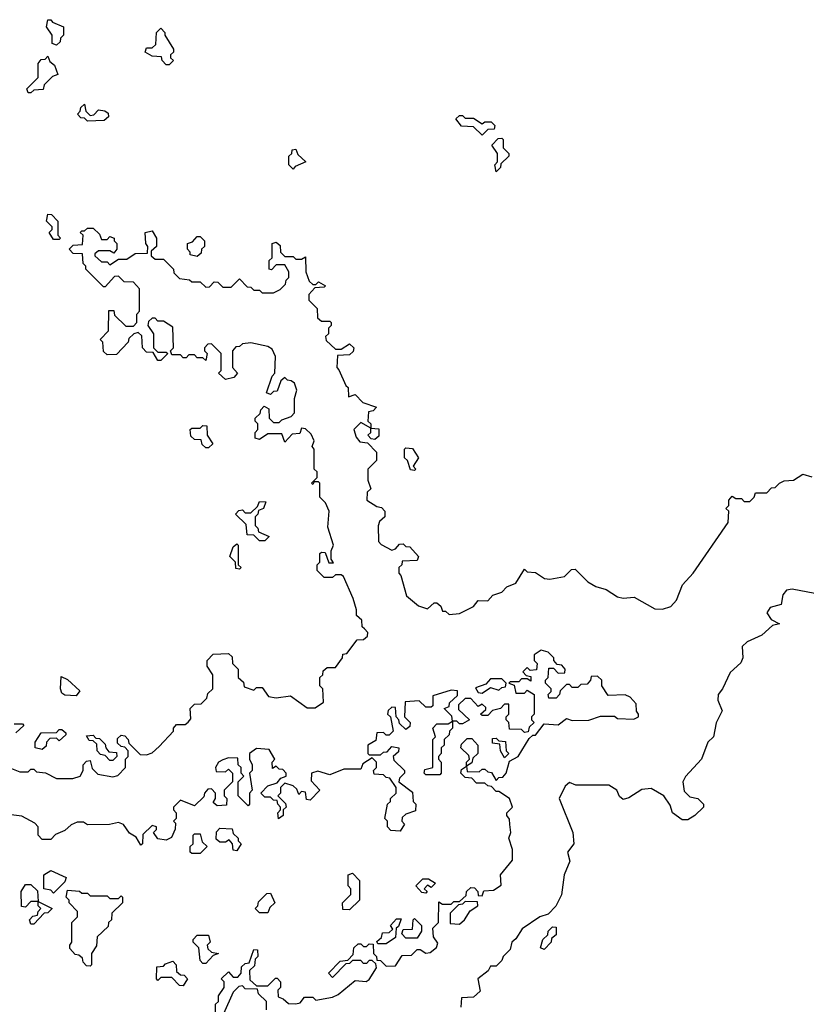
# Model space of a CAD drawing. Extents: x 2494118 to 2687960, y 757339 to 915227.
# Tile 173 of 256: x 2653985 to 2656775, y 786595 to 790090. Entities that reach past the tile are written whole.
import ezdxf

# ---------------------------------------------------------------- set-up
doc = ezdxf.new("R2010")
doc.units = 0

msp = doc.modelspace()

# ---------------------------------------------------------------- linework, layer by layer
at = {"layer": '0CON20XD'}
for points in [[(2654115, 790000), (2654100, 790005), (2654100, 790035), (2654080, 790065), (2654085, 790090), (2654095, 790090), (2654101.7, 790081.7), (2654140, 790065), (2654140, 790035), (2654130, 790025), (2654128.3, 790011.7), (2654115, 790000)], [(2654515, 789930), (2654505, 789930), (2654490, 789945), (2654488.3, 789958.3), (2654455, 789960), (2654430, 789975), (2654435, 789990), (2654455, 789990), (2654468.3, 790001.7), (2654470, 790045), (2654485, 790060), (2654500, 790045), (2654500, 790035), (2654530, 789985), (2654530, 789975), (2654520, 789965), (2654520, 789955), (2654530, 789945), (2654515, 789930)], [(2654025, 789830), (2654015, 789830), (2654010, 789845), (2654050, 789885), (2654050, 789935), (2654061.7, 789948.3), (2654075, 789950), (2654085, 789960), (2654091.7, 789941.7), (2654108.3, 789928.3), (2654120, 789895), (2654101.7, 789888.3), (2654071.7, 789858.3), (2654068.3, 789841.7), (2654035, 789840), (2654025, 789830)], [(2654225, 789730), (2654215, 789740), (2654201.7, 789741.7), (2654190, 789755), (2654200, 789765), (2654201.7, 789778.3), (2654215, 789790), (2654220, 789765), (2654235, 789750), (2654248.3, 789751.7), (2654265, 789770), (2654287, 789767), (2654298.3, 789758.3), (2654300, 789745), (2654285, 789732.5), (2654225, 789730)], [(2655625, 789680), (2655595, 789710), (2655551.7, 789711.7), (2655531.7, 789738.3), (2655545, 789750), (2655555, 789750), (2655565, 789740), (2655595, 789740), (2655625, 789720), (2655635, 789727.5), (2655657, 789727), (2655670, 789715), (2655668.3, 789701.7), (2655645, 789700), (2655625, 789680)], [(2655675, 789550), (2655670, 789575), (2655680, 789585), (2655680, 789615), (2655660, 789645), (2655681.7, 789668.3), (2655695, 789670), (2655700, 789665), (2655700, 789635), (2655720, 789615), (2655720, 789605), (2655691.7, 789578.3), (2655690, 789565), (2655675, 789550)], [(2654955, 789560), (2654940, 789575), (2654940, 789605), (2654950, 789615), (2654951.7, 789628.3), (2654965, 789630), (2654971.7, 789611.7), (2655000, 789585), (2654961.7, 789568.3), (2654955, 789560)], [(2654125, 789310), (2654105, 789310), (2654090, 789335), (2654100, 789345), (2654100, 789355), (2654080, 789375), (2654085, 789400), (2654098.3, 789398.3), (2654120, 789375), (2654120, 789325), (2654130, 789315), (2654125, 789310)], [(2654390, 788975), (2654371.7, 788958.3), (2654370, 788945), (2654328.3, 788901.7), (2654295, 788900), (2654281.7, 788911.7), (2654280, 788945), (2654270, 788955), (2654300, 788985), (2654301.7, 789058.3), (2654318.3, 789058.3), (2654321.7, 789041.7), (2654361.7, 789001.7), (2654388.3, 789001.7), (2654400, 789015), (2654400, 789045), (2654410, 789055), (2654410, 789135), (2654388.3, 789158.3), (2654355, 789160), (2654335, 789180), (2654321.7, 789178.3), (2654288.3, 789141.7), (2654281.7, 789141.7), (2654220, 789205), (2654220, 789215), (2654210, 789225), (2654208.3, 789258.3), (2654175, 789260), (2654160, 789275), (2654175, 789290), (2654208.3, 789291.7), (2654210, 789325), (2654200, 789335), (2654205, 789340), (2654215, 789340), (2654225, 789350), (2654245, 789350), (2654268.3, 789328.3), (2654275, 789310), (2654295, 789310), (2654305, 789320), (2654320, 789315), (2654320, 789305), (2654330, 789295), (2654330, 789275), (2654318.3, 789261.7), (2654305, 789270), (2654265, 789270), (2654251.7, 789258.3), (2654251.7, 789251.7), (2654275, 789230), (2654295, 789230), (2654305, 789220), (2654335, 789240), (2654365, 789240), (2654395, 789260), (2654438.3, 789261.7), (2654440, 789285), (2654432.5, 789295), (2654430, 789335), (2654455, 789340), (2654470, 789315), (2654470, 789285), (2654451.7, 789268.3), (2654451.7, 789251.7), (2654465, 789240), (2654495, 789240), (2654530, 789205), (2654531.7, 789191.7), (2654551.7, 789171.7), (2654587, 789167), (2654595, 789160), (2654625, 789160), (2654645, 789140), (2654658.3, 789141.7), (2654675, 789160), (2654688.3, 789158.3), (2654705, 789140), (2654735, 789140), (2654765, 789170), (2654791.7, 789141.7), (2654805, 789140), (2654815, 789130), (2654835, 789130), (2654845, 789120), (2654885, 789120), (2654908.3, 789131.7), (2654928.3, 789151.7), (2654930, 789165), (2654940, 789175), (2654940, 789195), (2654925, 789220), (2654895, 789220), (2654878.3, 789201.7), (2654870, 789205), (2654870, 789235), (2654880, 789245), (2654880, 789295), (2654895, 789300), (2654908.3, 789288.3), (2654910, 789265), (2654925, 789250), (2654955, 789250), (2654965, 789240), (2654985, 789240), (2654998.3, 789248.3), (2655000, 789195), (2655011.7, 789161.7), (2655025, 789150), (2655035, 789150), (2655045, 789160), (2655070, 789145), (2655065, 789140), (2655031.7, 789138.3), (2655010, 789115), (2655010, 789095), (2655040, 789065), (2655041.7, 789031.7), (2655055, 789020), (2655085, 789020), (2655090, 789015), (2655090, 789005), (2655080, 788995), (2655080, 788975), (2655070, 788965), (2655071.7, 788951.7), (2655105, 788920), (2655125, 788920), (2655155, 788940), (2655170, 788925), (2655168.3, 788911.7), (2655155, 788900), (2655111.7, 788898.3), (2655110, 788855), (2655117, 788847), (2655141.7, 788791.7), (2655150, 788785), (2655151.7, 788751.7), (2655175, 788760), (2655201.7, 788731.7), (2655250, 788715), (2655238.3, 788701.7), (2655221.7, 788698.3), (2655220, 788665), (2655230, 788655), (2655230, 788640), (2655258.3, 788638.3), (2655258.3, 788611.7), (2655245, 788600), (2655231.7, 788601.7), (2655220, 788615), (2655230, 788625), (2655230, 788640), (2655195, 788660), (2655170, 788635), (2655178.3, 788608.3), (2655191.7, 788591.7), (2655218.3, 788588.3), (2655250, 788555), (2655250, 788525), (2655220, 788495), (2655220, 788455), (2655230, 788425), (2655217.5, 788412.5), (2655216.7, 788385), (2655251.7, 788361.7), (2655268.3, 788358.3), (2655280, 788345), (2655280, 788325), (2655261.7, 788308.3), (2655257, 788293), (2655257.5, 788237.5), (2655267, 788227), (2655305, 788207.5), (2655318.3, 788211.7), (2655331.7, 788228.3), (2655345, 788230), (2655355, 788220), (2655368.3, 788218.3), (2655400, 788185), (2655395, 788170), (2655341.7, 788168.3), (2655340, 788155), (2655330, 788145), (2655330, 788125), (2655337, 788117), (2655357.5, 788045), (2655400, 788010), (2655431.7, 787998.3), (2655455, 788020), (2655465, 788020), (2655478.3, 788008.3), (2655485, 787990), (2655495, 787990), (2655508.3, 787978.3), (2655545, 787982.5), (2655595, 788007.5), (2655611.7, 788028.3), (2655645, 788027.5), (2655663.3, 788046.7), (2655695, 788057.5), (2655713, 788077), (2655745, 788090), (2655775, 788140), (2655785, 788130), (2655815, 788127.5), (2655846.7, 788106.7), (2655865, 788103.8), (2655917, 788113), (2655941.7, 788138.3), (2655955, 788140), (2656000, 788095), (2656028.3, 788078.3), (2656065, 788067.5), (2656105, 788041.2), (2656125, 788036.7), (2656165, 788040), (2656238.3, 787998.3), (2656265, 787997.5), (2656295, 788006.7), (2656315, 788030), (2656336.4, 788083.6), (2656373.8, 788125), (2656497.5, 788305), (2656500, 788345), (2656490, 788355), (2656500, 788365), (2656500, 788385), (2656511.7, 788398.3), (2656525, 788390), (2656545, 788390), (2656555, 788380), (2656575, 788380), (2656590, 788395), (2656595, 788410), (2656635, 788410), (2656651.7, 788428.3), (2656665, 788430), (2656680, 788445), (2656697, 788453), (2656730, 788455), (2656763, 788477), (2656795, 788467.5)], [(2654615, 789250), (2654590, 789255), (2654590, 789265), (2654580, 789275), (2654580, 789295), (2654598.3, 789301.7), (2654615, 789320), (2654625, 789320), (2654640, 789305), (2654640, 789285), (2654630, 789275), (2654628.3, 789261.7), (2654615, 789250)], [(2653931.7, 787441.7), (2653985, 787420), (2654015, 787420), (2654025, 787430), (2654035, 787430), (2654045, 787420), (2654077, 787417), (2654115, 787396.7), (2654173.6, 787396.4), (2654200, 787405), (2654210, 787425), (2654210, 787445), (2654221.7, 787458.3), (2654235, 787460), (2654241.7, 787431.7), (2654261.7, 787411.7), (2654315, 787402.5), (2654332.5, 787407.5), (2654360, 787435), (2654360, 787465), (2654370, 787475), (2654370, 787495), (2654358.3, 787508.3), (2654345, 787510), (2654331.7, 787521.7), (2654331.7, 787538.3), (2654345, 787550), (2654358.3, 787548.3), (2654370, 787535), (2654371.7, 787521.7), (2654411.7, 787481.7), (2654435, 787480), (2654455, 787487.5), (2654479.3, 787510.7), (2654530, 787565), (2654530, 787575), (2654541.7, 787588.3), (2654571.7, 787588.3), (2654583, 787597), (2654591.7, 787608.3), (2654590, 787645), (2654605, 787660), (2654628.3, 787661.7), (2654648.3, 787681.7), (2654651.7, 787698.3), (2654670, 787715), (2654670, 787765), (2654650, 787795), (2654650, 787815), (2654671.7, 787838.3), (2654725, 787840), (2654738.3, 787828.3), (2654740, 787805), (2654760, 787785), (2654760, 787755), (2654778.3, 787738.3), (2654781.7, 787721.7), (2654815, 787710), (2654825, 787720), (2654845, 787720), (2654867.5, 787687.5), (2654895, 787682.5), (2654945, 787690), (2655005, 787647.5), (2655033, 787647), (2655063, 787667), (2655060, 787715), (2655050, 787725), (2655050, 787755), (2655060, 787765), (2655061.7, 787778.3), (2655075, 787790), (2655105, 787790), (2655130, 787825), (2655131.7, 787838.3), (2655145, 787840), (2655181.7, 787888.3), (2655205, 787890), (2655218.3, 787901.7), (2655220, 787915), (2655208.3, 787928.3), (2655200, 787935), (2655198.3, 787958.3), (2655180, 787975), (2655180, 787995), (2655167.5, 788035), (2655133, 788113), (2655125, 788120), (2655105, 788120), (2655095, 788110), (2655065, 788110), (2655040, 788135), (2655040, 788155), (2655050, 788165), (2655050, 788195), (2655055, 788200), (2655068.3, 788198.3), (2655081.7, 788161.7), (2655098.3, 788161.7), (2655090, 788175), (2655090, 788205), (2655097.5, 788225), (2655078.3, 788288.3), (2655082.5, 788345), (2655070, 788375), (2655050, 788395), (2655050, 788445), (2655045, 788450), (2655030, 788450), (2655025, 788440), (2655020, 788445), (2655040, 788465), (2655040, 788485), (2655030, 788495), (2655030, 788565), (2655022.5, 788575), (2655030, 788595), (2655018.3, 788618.3), (2654998.3, 788638.3), (2654985, 788640), (2654978.3, 788621.7), (2654951.7, 788618.3), (2654925, 788590), (2654915, 788620), (2654865, 788620), (2654835, 788600), (2654820, 788605), (2654820, 788625), (2654830, 788635), (2654830, 788655), (2654820, 788665), (2654820, 788675), (2654838.3, 788691.7), (2654840, 788705), (2654851.7, 788718.3), (2654868.3, 788708.3), (2654870, 788675), (2654885, 788660), (2654905, 788660), (2654915, 788670), (2654948.3, 788681.7), (2654960, 788695), (2654960, 788745), (2654967.5, 788775), (2654960, 788800), (2654948.3, 788808.3), (2654935, 788810), (2654925, 788820), (2654911.7, 788808.3), (2654898.3, 788771.7), (2654885, 788770), (2654875, 788760), (2654860, 788765), (2654880, 788825), (2654890, 788835), (2654892.5, 788895), (2654880, 788920), (2654865, 788930), (2654805, 788942.5), (2654775, 788940), (2654765, 788930), (2654751.7, 788928.3), (2654740, 788915), (2654740, 788855), (2654757.5, 788835), (2654745, 788820), (2654715, 788812.5), (2654690, 788835), (2654700, 788845), (2654700, 788905), (2654665, 788940), (2654651.7, 788938.3), (2654640, 788925), (2654640, 788915), (2654650, 788905), (2654645, 788880), (2654635, 788890), (2654615, 788890), (2654605, 788900), (2654585, 788900), (2654575, 788890), (2654565, 788890), (2654555, 788900), (2654525, 788900), (2654520, 788915), (2654530, 788925), (2654528.3, 788998.3), (2654495, 789020), (2654475, 789020), (2654465, 789030), (2654455, 789030), (2654441.7, 789018.3), (2654440, 789005), (2654460, 788975), (2654460, 788925), (2654475, 788910), (2654505, 788910), (2654510, 788905), (2654485, 788880), (2654475, 788880), (2654458.3, 788908.3), (2654435, 788910), (2654420, 788925), (2654418.3, 788968.3), (2654405, 788980), (2654390, 788975)], [(2654655, 788570), (2654645, 788570), (2654631.7, 788581.7), (2654628.3, 788598.3), (2654605, 788600), (2654591.7, 788611.7), (2654590, 788635), (2654595, 788640), (2654625, 788640), (2654635, 788650), (2654648.3, 788648.3), (2654650, 788615), (2654670, 788585), (2654655, 788570)], [(2655385, 788490), (2655371.7, 788491.7), (2655360, 788525), (2655350, 788535), (2655350, 788565), (2655355, 788570), (2655378.3, 788568.3), (2655400, 788535), (2655380, 788505), (2655390, 788495), (2655385, 788490)], [(2654855, 788240), (2654835, 788240), (2654815, 788260), (2654791.7, 788261.7), (2654788.3, 788298.3), (2654750, 788335), (2654761.7, 788348.3), (2654775, 788350), (2654785, 788340), (2654805, 788340), (2654828.3, 788361.7), (2654835, 788380), (2654858.3, 788378.3), (2654850, 788355), (2654831.7, 788348.3), (2654830, 788335), (2654820, 788325), (2654820, 788295), (2654830, 788285), (2654831.7, 788271.7), (2654870, 788255), (2654855, 788240)], [(2654765, 788140), (2654751.7, 788141.7), (2654750, 788165), (2654730, 788185), (2654741.7, 788218.3), (2654755, 788230), (2654760, 788225), (2654760, 788155), (2654770, 788145), (2654765, 788140)], [(2656805, 788053.3), (2656725, 788069.1), (2656704.6, 788065.4), (2656691.9, 788048.1), (2656685.9, 788014.1), (2656646.3, 788003.7), (2656635.6, 787985), (2656650.7, 787960.7), (2656680, 787945), (2656655, 787940), (2656617.5, 787905), (2656565, 787882), (2656548, 787865), (2656550, 787825), (2656543.3, 787806.7), (2656505, 787773.3), (2656478, 787715), (2656462.5, 787695), (2656460.8, 787675), (2656476.4, 787636.4), (2656455.9, 787594.1), (2656446.2, 787545), (2656426.2, 787525), (2656403.3, 787465), (2656346.2, 787403.8), (2656337.5, 787385), (2656341.7, 787351.7), (2656361.7, 787331.7), (2656390, 787325), (2656410, 787305), (2656410, 787295), (2656380, 787265), (2656355, 787250), (2656335, 787250), (2656300, 787275), (2656291.7, 787301.7), (2656270, 787335), (2656225, 787361.4), (2656192.2, 787357.8), (2656145, 787327.5), (2656125, 787322.5), (2656113, 787333), (2656103.3, 787355), (2656075, 787373.3), (2655957, 787373), (2655935, 787382.5), (2655920.3, 787369.7), (2655898, 787325), (2655946.7, 787205), (2655950, 787165), (2655927.5, 787135), (2655936.4, 787103.6), (2655916.7, 787055), (2655907, 786983), (2655886.1, 786943.9), (2655860, 786915), (2655830, 786905), (2655767, 786863), (2655745, 786827.5), (2655730, 786815), (2655725, 786790), (2655700, 786765), (2655695, 786750), (2655675, 786730), (2655655, 786730), (2655646.4, 786713.6), (2655610, 786685), (2655618.3, 786641.7), (2655595, 786620), (2655551.7, 786618.3), (2655550, 786585)], [(2655723, 787233), (2655721.7, 787251.7), (2655712.5, 787265), (2655712.5, 787275), (2655732.5, 787295), (2655722.5, 787325), (2655685, 787350), (2655675, 787350), (2655658.3, 787368.3), (2655645, 787370), (2655635, 787380), (2655605, 787380), (2655588.3, 787398.3), (2655565, 787400), (2655550, 787415), (2655551.7, 787428.3), (2655570, 787440), (2655570, 787455), (2655580, 787465), (2655578.3, 787478.3), (2655550, 787505), (2655551.7, 787518.3), (2655571.7, 787538.3), (2655588.3, 787538.3), (2655610, 787515), (2655610, 787485), (2655591.7, 787468.3), (2655588.3, 787451.7), (2655570, 787440), (2655571.7, 787421.7), (2655615, 787420), (2655625, 787430), (2655635, 787430), (2655645, 787420), (2655658.3, 787418.3), (2655675, 787390), (2655685, 787400), (2655698.3, 787401.7), (2655710, 787415), (2655721.7, 787458.3), (2655752.5, 787475), (2655791.7, 787538.3), (2655805, 787550), (2655815, 787550), (2655845, 787590), (2655895, 787587.5), (2655925, 787610), (2655945, 787602.5), (2656003.6, 787603.6), (2656045, 787617.5), (2656095, 787617.5), (2656105, 787610), (2656163, 787607), (2656180, 787615), (2656180, 787625), (2656172.5, 787635), (2656171.7, 787661.7), (2656150, 787685), (2656133, 787693), (2656071.7, 787691.7), (2656050, 787725), (2656050, 787745), (2656035, 787760), (2656011.7, 787758.3), (2656010, 787745), (2655998.3, 787731.7), (2655975, 787730), (2655965, 787720), (2655945, 787720), (2655935, 787730), (2655925, 787730), (2655901.7, 787708.3), (2655900, 787695), (2655888.3, 787681.7), (2655861.7, 787681.7), (2655860, 787695), (2655870, 787705), (2655870, 787715), (2655850, 787735), (2655850, 787745), (2655860, 787755), (2655861.7, 787788.3), (2655878.3, 787788.3), (2655895, 787770), (2655918.3, 787771.7), (2655920, 787785), (2655908.3, 787798.3), (2655891.7, 787801.7), (2655880, 787815), (2655880, 787825), (2655860, 787845), (2655835, 787852.5), (2655810, 787835), (2655810, 787815), (2655820, 787805), (2655818.3, 787781.7), (2655795, 787780), (2655785, 787790), (2655770, 787775), (2655781.7, 787761.7), (2655798.3, 787758.3), (2655798.3, 787741.7), (2655785, 787750), (2655765, 787750), (2655755, 787740), (2655725, 787740), (2655720, 787735), (2655738.3, 787728.3), (2655745, 787700), (2655775, 787700), (2655785, 787710), (2655810, 787695), (2655810, 787625), (2655800, 787615), (2655800, 787605), (2655810, 787595), (2655791.7, 787578.3), (2655788.3, 787561.7), (2655775, 787560), (2655765, 787570), (2655721.7, 787571.7), (2655720, 787595), (2655710, 787605), (2655710, 787615), (2655720, 787625), (2655720, 787660), (2655705, 787660), (2655690, 787645), (2655661.7, 787638.3), (2655645, 787620), (2655625, 787620), (2655620, 787625), (2655638.3, 787641.7), (2655638.3, 787648.3), (2655625, 787660), (2655611.7, 787651.7), (2655585, 787680), (2655565, 787680), (2655541.7, 787658.3), (2655541.7, 787641.7), (2655580, 787605), (2655555, 787590), (2655545, 787590), (2655535, 787600), (2655520, 787600), (2655520, 787575), (2655510, 787565), (2655508.3, 787551.7), (2655490, 787535), (2655490, 787515), (2655480, 787505), (2655480, 787485), (2655470, 787475), (2655470, 787465), (2655480, 787455), (2655480, 787415), (2655475, 787410), (2655425, 787410), (2655420, 787415), (2655421.7, 787428.3), (2655450, 787435), (2655450, 787535), (2655460, 787545), (2655450, 787575), (2655465, 787590), (2655505, 787590), (2655520, 787600), (2655518.3, 787618.3), (2655490, 787645), (2655508.3, 787651.7), (2655510, 787665), (2655538.3, 787691.7), (2655538.3, 787708.3), (2655515, 787710), (2655450, 787690), (2655450, 787655), (2655445, 787650), (2655425, 787650), (2655401.7, 787671.7), (2655351.7, 787668.3), (2655350, 787615), (2655370, 787595), (2655368.3, 787581.7), (2655355, 787570), (2655331.7, 787591.7), (2655330, 787605), (2655320, 787615), (2655318.3, 787648.3), (2655305, 787650), (2655291.7, 787638.3), (2655290, 787625), (2655300, 787615), (2655310, 787565), (2655295, 787550), (2655285, 787550), (2655275, 787560), (2655251.7, 787558.3), (2655248.3, 787531.7), (2655220, 787515), (2655220, 787485), (2655225, 787480), (2655265, 787480), (2655275, 787490), (2655288.3, 787491.7), (2655305, 787510), (2655330, 787505), (2655328.3, 787491.7), (2655310, 787475), (2655311.7, 787461.7), (2655350, 787425), (2655350, 787415), (2655331.7, 787398.3), (2655330, 787385), (2655378.3, 787348.3), (2655380, 787315), (2655390, 787305), (2655388.3, 787281.7), (2655355, 787270), (2655341.7, 787258.3), (2655340, 787245), (2655350, 787235), (2655335, 787210), (2655301.7, 787211.7), (2655290, 787225), (2655290, 787245), (2655280, 787255), (2655290, 787305), (2655300, 787315), (2655300, 787325), (2655320, 787345), (2655320, 787365), (2655298.3, 787398.3), (2655285, 787400), (2655275, 787410), (2655241.7, 787411.7), (2655240, 787425), (2655250, 787435), (2655250, 787455), (2655235, 787470), (2655201.7, 787448.3), (2655195, 787430), (2655135, 787430), (2655085, 787410), (2655043, 787423), (2655020, 787415), (2655018.3, 787388.3), (2655050, 787355), (2655015, 787320), (2655001.7, 787321.7), (2654998.3, 787348.3), (2654985, 787350), (2654975, 787340), (2654968.3, 787358.3), (2654955, 787370), (2654925, 787380), (2654910, 787365), (2654910, 787345), (2654900, 787335), (2654928.3, 787308.3), (2654930, 787295), (2654920, 787285), (2654920, 787265), (2654903, 787253), (2654900, 787275), (2654910, 787285), (2654910, 787295), (2654900, 787305), (2654898.3, 787318.3), (2654885, 787320), (2654875, 787330), (2654855, 787330), (2654840, 787345), (2654865, 787370), (2654898.3, 787381.7), (2654911.7, 787398.3), (2654930, 787405), (2654930, 787415), (2654918.3, 787428.3), (2654905, 787430), (2654895, 787440), (2654881.7, 787431.7), (2654880, 787455), (2654890, 787465), (2654870, 787500), (2654825, 787503.3), (2654800, 787485), (2654800, 787465), (2654810, 787445), (2654810, 787425), (2654800, 787415), (2654810, 787355), (2654800, 787345), (2654800, 787305), (2654795, 787300), (2654760, 787335), (2654760, 787385), (2654780, 787405), (2654770, 787415), (2654770, 787435), (2654760, 787445), (2654758.3, 787468.3), (2654725, 787470), (2654705, 787462.5), (2654690, 787455), (2654680, 787435), (2654681.7, 787421.7), (2654715, 787420), (2654725, 787430), (2654740, 787415), (2654740, 787385), (2654710, 787355), (2654710, 787335), (2654720, 787325), (2654718.3, 787301.7), (2654685, 787300), (2654671.7, 787311.7), (2654680, 787325), (2654680, 787345), (2654665, 787360), (2654651.7, 787358.3), (2654640, 787345), (2654638.3, 787331.7), (2654605, 787300), (2654555, 787320), (2654530, 787295), (2654530, 787285), (2654540, 787275), (2654540, 787255), (2654530, 787245), (2654537.5, 787237.5), (2654537, 787217), (2654523, 787187), (2654505, 787177.5), (2654475, 787182.5), (2654460, 787205), (2654470, 787215), (2654470, 787225), (2654455, 787230), (2654421.7, 787198.3), (2654420, 787165), (2654415, 787160), (2654398.3, 787188.3), (2654375, 787202.5), (2654353, 787233), (2654335, 787240), (2654303, 787233), (2654225, 787232.5), (2654211.7, 787241.7), (2654188.3, 787241.7), (2654167.5, 787232.5), (2654145, 787212.5), (2654111.7, 787198.3), (2654095, 787180), (2654065, 787180), (2654050, 787195), (2654050, 787225), (2654038.3, 787238.3), (2653992.5, 787262.5), (2653955, 787267.5)], [(2654185, 787690), (2654145, 787692.5), (2654135, 787700), (2654130, 787715), (2654131.7, 787758.3), (2654155, 787747.5), (2654198.3, 787708.3), (2654185, 787690)], [(2655625, 787700), (2655655, 787720), (2655685, 787710), (2655695, 787720), (2655708.3, 787721.7), (2655710, 787735), (2655695, 787750), (2655655, 787750), (2655638.3, 787731.7), (2655601.7, 787718.3), (2655611.7, 787701.7), (2655625, 787700)], [(2653965, 787590), (2653995, 787590), (2654000, 787585), (2653971.7, 787558.3)], [(2654065, 787500), (2654040, 787505), (2654040, 787525), (2654061.7, 787558.3), (2654115, 787560), (2654125, 787570), (2654135, 787570), (2654148.3, 787558.3), (2654148.3, 787551.7), (2654125, 787530), (2654115, 787540), (2654091.7, 787538.3), (2654080, 787525), (2654078.3, 787511.7), (2654065, 787500)], [(2654315, 787460), (2654305, 787460), (2654288.3, 787478.3), (2654271.7, 787481.7), (2654260, 787495), (2654258.3, 787518.3), (2654245, 787530), (2654231.7, 787531.7), (2654221.7, 787548.3), (2654245, 787550), (2654255, 787540), (2654268.3, 787538.3), (2654288.3, 787518.3), (2654290, 787505), (2654301.7, 787491.7), (2654328.3, 787488.3), (2654330, 787475), (2654315, 787460)], [(2655705, 787470), (2655690, 787495), (2655688.3, 787518.3), (2655661.7, 787521.7), (2655661.7, 787538.3), (2655675, 787540), (2655685, 787530), (2655708.3, 787528.3), (2655710, 787495), (2655720, 787485), (2655705, 787470)], [(2654680, 786565), (2654680, 786595), (2654690, 786605), (2654690, 786625), (2654710, 786655), (2654710, 786675), (2654700, 786685), (2654725, 786710), (2654741.7, 786691.7), (2654758.3, 786691.7), (2654770, 786705), (2654771.7, 786728.3), (2654785, 786740), (2654798.3, 786741.7), (2654815, 786790), (2654828.3, 786788.3), (2654830, 786765), (2654820, 786755), (2654818.3, 786731.7), (2654800, 786715), (2654801.7, 786681.7), (2654825, 786660), (2654865, 786660), (2654891.7, 786688.3), (2654898.3, 786688.3), (2654910, 786675), (2654910, 786655), (2654900, 786645), (2654901.7, 786621.7), (2654920, 786615), (2654938.3, 786598.3), (2654965, 786596.7), (2654979.3, 786600.7), (2654995, 786620), (2655025, 786620), (2655035, 786610), (2655095, 786620), (2655115, 786630), (2655175, 786680), (2655213.8, 786676.2), (2655225, 786682.5), (2655250, 786725), (2655248.3, 786738.3), (2655235, 786750), (2655225, 786750), (2655215, 786740), (2655205, 786740), (2655195, 786750), (2655165, 786750), (2655155, 786740), (2655141.7, 786738.3), (2655095, 786690), (2655080, 786705), (2655121.7, 786748.3), (2655148.3, 786751.7), (2655168.3, 786771.7), (2655170, 786795), (2655185, 786810), (2655195, 786810), (2655205, 786800), (2655215, 786800), (2655225, 786810), (2655238.3, 786808.3), (2655240, 786775), (2655250, 786765), (2655251.7, 786751.7), (2655265, 786750), (2655285, 786730), (2655318.3, 786731.7), (2655341.7, 786768.3), (2655375, 786770), (2655395, 786790), (2655405, 786790), (2655425, 786776), (2655440.8, 786779.2), (2655463, 786797), (2655467.7, 786812.3), (2655453.3, 786835), (2655450, 786865), (2655470, 786885), (2655471.7, 786958.3), (2655485, 786950), (2655515, 786950), (2655525, 786960), (2655545, 786960), (2655568.3, 786981.7), (2655570, 786995), (2655585, 787010), (2655598.3, 787008.3), (2655610, 786995), (2655611.7, 786981.7), (2655625, 786980), (2655631.7, 786998.3), (2655665, 787000), (2655692.5, 787017.5), (2655690, 787055), (2655733, 787107), (2655733.3, 787145), (2655720, 787185), (2655727.5, 787205), (2655723, 787233)], [(2654755, 787140), (2654741.7, 787141.7), (2654740, 787165), (2654728.3, 787178.3), (2654715, 787170), (2654695, 787170), (2654681.7, 787181.7), (2654683, 787207), (2654695, 787220), (2654738.3, 787218.3), (2654741.7, 787201.7), (2654760, 787185), (2654760, 787175), (2654770, 787165), (2654755, 787140)], [(2654625, 787130), (2654595, 787130), (2654590, 787135), (2654590, 787155), (2654600, 787165), (2654600, 787195), (2654605, 787200), (2654625, 787200), (2654631.7, 787171.7), (2654650, 787155), (2654625, 787130)], [(2654105, 786990), (2654095, 787000), (2654070, 787005), (2654070, 787055), (2654095, 787070), (2654150, 787045), (2654145, 787030), (2654105, 786990)], [(2655155, 786930), (2655131.7, 786931.7), (2655130, 786955), (2655160, 786985), (2655160, 787005), (2655150, 787015), (2655150, 787055), (2655165, 787060), (2655190, 787035), (2655190, 786965), (2655155, 786930)], [(2655425, 786990), (2655411.7, 786991.7), (2655390, 787015), (2655415, 787040), (2655435, 787040), (2655460, 787025), (2655445, 787010), (2655431.7, 787018.3), (2655420, 787005), (2655430, 786995), (2655425, 786990)], [(2654035, 786880), (2654025, 786880), (2654020, 786895), (2654031.7, 786908.3), (2654048.3, 786911.7), (2654050, 786925), (2654060, 786935), (2654050, 786945), (2654050, 786960), (2654025, 786960), (2654005, 786940), (2653991.7, 786941.7), (2653990, 786995), (2654005, 787020), (2654025, 787020), (2654048.3, 786998.3), (2654050, 786960), (2654100, 786935), (2654085, 786920), (2654071.7, 786918.3), (2654035, 786880)], [(2654235, 786730), (2654221.7, 786731.7), (2654210, 786745), (2654208.3, 786758.3), (2654195, 786770), (2654181.7, 786771.7), (2654163, 786793), (2654162.5, 786805), (2654170, 786815), (2654170, 786885), (2654190, 786905), (2654190, 786925), (2654160, 786955), (2654160, 786965), (2654150, 786975), (2654155, 787000), (2654197, 786997), (2654205, 786990), (2654225, 786990), (2654235, 786980), (2654295, 786980), (2654305, 786970), (2654335, 786970), (2654345, 786980), (2654350, 786975), (2654350, 786955), (2654311.7, 786918.3), (2654310, 786895), (2654300, 786885), (2654298.3, 786871.7), (2654260, 786835), (2654257, 786803), (2654240, 786775), (2654240, 786735), (2654235, 786730)], [(2654865, 786920), (2654835, 786920), (2654820, 786935), (2654830, 786945), (2654831.7, 786958.3), (2654861.7, 786988.3), (2654875, 786990), (2654890, 786955), (2654871.7, 786938.3), (2654865, 786920)], [(2655545, 786880), (2655562.5, 786895), (2655583.3, 786926.7), (2655610, 786945), (2655608.3, 786958.3), (2655565, 786960), (2655555, 786950), (2655541.7, 786948.3), (2655511.7, 786918.3), (2655511.7, 786881.7), (2655545, 786880)], [(2655395, 786830), (2655355, 786830), (2655340, 786845), (2655345, 786860), (2655378.3, 786861.7), (2655380, 786895), (2655385, 786900), (2655410, 786875), (2655410, 786855), (2655395, 786830)], [(2655285, 786810), (2655255, 786810), (2655251.7, 786818.3), (2655268.3, 786831.7), (2655271.7, 786848.3), (2655295, 786850), (2655308.3, 786861.7), (2655300, 786875), (2655321.7, 786898.3), (2655338.3, 786898.3), (2655328.3, 786871.7), (2655320, 786865), (2655318.3, 786831.7), (2655285, 786810)], [(2655845, 786790), (2655832.5, 786795), (2655840, 786825), (2655858.3, 786841.7), (2655860, 786855), (2655875, 786870), (2655888.3, 786868.3), (2655888.3, 786841.7), (2655871.7, 786828.3), (2655870, 786815), (2655845, 786790)], [(2654645, 786740), (2654635, 786740), (2654625, 786750), (2654620, 786795), (2654600, 786815), (2654600, 786825), (2654615, 786840), (2654655, 786840), (2654660, 786815), (2654650, 786805), (2654651.7, 786791.7), (2654665, 786780), (2654690, 786775), (2654671.7, 786768.3), (2654645, 786740)], [(2654565, 786660), (2654551.7, 786661.7), (2654525, 786690), (2654485, 786690), (2654475, 786680), (2654470, 786685), (2654471.7, 786728.3), (2654495, 786730), (2654501.7, 786738.3), (2654528.3, 786748.3), (2654540, 786735), (2654541.7, 786711.7), (2654555, 786700), (2654568.3, 786698.3), (2654580, 786685), (2654565, 786660)], [(2654860, 786575), (2654860, 786605), (2654831.7, 786631.7), (2654828.3, 786648.3), (2654785, 786650), (2654775, 786660), (2654761.7, 786658.3), (2654741.7, 786638.3), (2654708.3, 786561.7)]]:
    msp.add_lwpolyline(points, dxfattribs=at)

doc.saveas('drawing.dxf')
